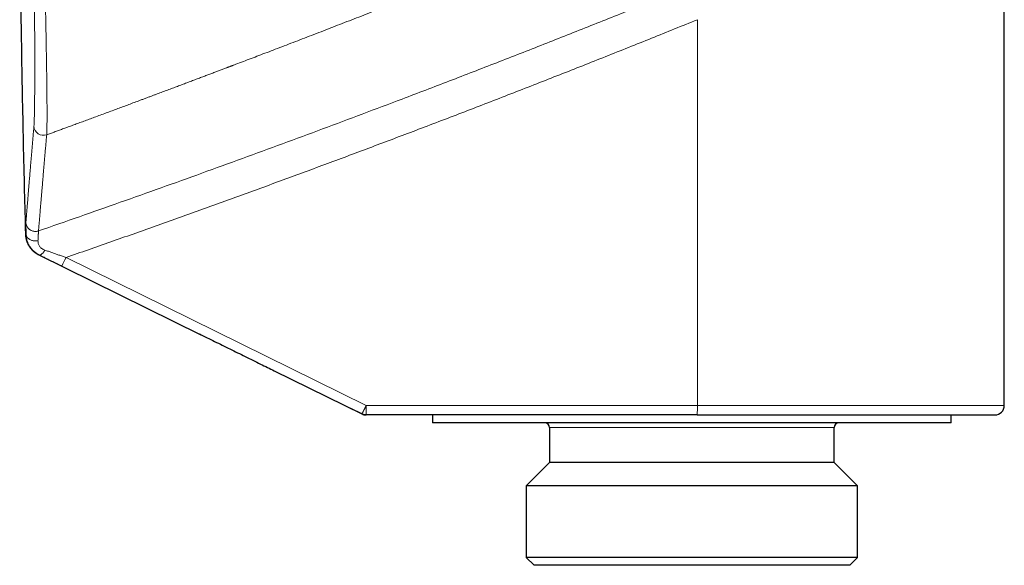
# Model space of a CAD drawing. Header units: millimetres. Extents: x 8 to 869, y 12 to 463.
# Tile 51 of 55: x 712 to 774, y 359 to 393. Entities that reach past the tile are written whole.
import ezdxf

# ---------------------------------------------------------------- set-up
doc = ezdxf.new("R2010")
doc.units = ezdxf.units.MM

msp = doc.modelspace()

# ---------------------------------------------------------------- linework, layer by layer
at = {"color": 7, "linetype": 'Continuous', "lineweight": 30}
for p, q in [((773.783, 368.974), (773.783, 394.705)), ((712.74, 378.489), (722.954, 373.463)), ((727.632, 371.162), (733.17, 368.435)), ((733.17, 368.435), (732.481, 368.774)), ((754.367, 368.374), (733.435, 368.374)), ((737.633, 368.374), (737.633, 367.874)), ((737.704, 367.874), (737.633, 367.874)), ((770.433, 367.874), (737.704, 367.874)), ((770.433, 367.874), (770.433, 368.374)), ((745.033, 367.574), (745.033, 365.374)), ((763.033, 365.374), (763.033, 367.574)), ((745.033, 365.374), (743.555, 363.896)), ((745.072, 365.374), (745.033, 365.374)), ((763.033, 365.374), (745.072, 365.374)), ((764.51, 363.896), (763.033, 365.374)), ((743.555, 363.896), (743.555, 359.374)), ((743.601, 363.896), (743.555, 363.896)), ((764.51, 363.896), (743.601, 363.896)), ((764.51, 359.374), (764.51, 363.896)), ((743.555, 359.374), (744.055, 358.874)), ((764.51, 359.374), (743.555, 359.374)), ((764.01, 358.874), (764.51, 359.374)), ((764.01, 358.874), (744.055, 358.874))]:
    msp.add_line(p, q, dxfattribs=at)
at = {"color": 252, "linetype": 'Continuous', "lineweight": 0}
for p, q in [((754.377, 393.34), (754.377, 368.974)), ((711.945, 379.778), (711.935, 379.781)), ((712.77, 378.478), (712.779, 378.475)), ((712.779, 378.474), (712.771, 378.478)), ((733.445, 368.974), (714.467, 378.317)), ((714.191, 377.779), (727.632, 371.162)), ((733.445, 368.974), (754.377, 368.974)), ((754.377, 368.974), (773.783, 368.974)), ((763.033, 367.574), (745.033, 367.574))]:
    msp.add_line(p, q, dxfattribs=at)
at = {"color": 252, "linetype": 'Continuous', "lineweight": 0, "flags": 128}
for points in [[(711.945, 379.778), (711.947, 379.746), (711.953, 379.714), (711.963, 379.682), (711.975, 379.651), (711.991, 379.621), (712.01, 379.592), (712.032, 379.564), (712.057, 379.538), (712.085, 379.512), (712.115, 379.489), (712.148, 379.467), (712.183, 379.447), (712.22, 379.429), (712.258, 379.413), (712.299, 379.399), (712.34, 379.387), (712.383, 379.378), (712.427, 379.371), (712.472, 379.366), (712.516, 379.364), (712.561, 379.364), (712.606, 379.367), (712.651, 379.372), (712.695, 379.379)], [(713.133, 378.783), (713.11, 378.747), (713.086, 378.711), (713.062, 378.678), (713.039, 378.646), (713.015, 378.617), (712.991, 378.59), (712.968, 378.565), (712.945, 378.543), (712.923, 378.523), (712.901, 378.507), (712.88, 378.493), (712.86, 378.482), (712.841, 378.474), (712.824, 378.47), (712.807, 378.468), (712.792, 378.47), (712.779, 378.475)]]:
    msp.add_lwpolyline(points, dxfattribs=at)
at = {"color": 252, "linetype": 'Continuous', "lineweight": 0}
for centre, radius, start, end in [((713.038, 386.633), 0.6, 181.83312, 289.97814), ((705.855, 382.385), 9.525, 331.07831, 334.71639), ((724.691, 368.826), 8.755, 357.03624, 0.96406), ((745.623, 368.826), 8.755, 357.03624, 0.96406)]:
    msp.add_arc(centre, radius, start, end, dxfattribs=at)
at = {"color": 7, "linetype": 'Continuous', "lineweight": 30}
for centre, radius, start, end in [((773.183, 368.974), 0.6, 270, 0), ((744.733, 367.574), 0.3, 0, 90), ((763.333, 367.574), 0.3, 90, 180)]:
    msp.add_arc(centre, radius, start, end, dxfattribs=at)
at = {"color": 252, "linetype": 'Continuous', "lineweight": 0}
for points, knots in [([(713.243, 386.069), (713.322, 386.097), (713.483, 386.156), (713.729, 386.246), (713.986, 386.34), (714.253, 386.438), (714.53, 386.54), (714.817, 386.645), (715.114, 386.754), (715.426, 386.869), (715.755, 386.99), (716.099, 387.117), (716.454, 387.248), (716.82, 387.383), (717.198, 387.523), (717.565, 387.659), (717.92, 387.791), (718.263, 387.918), (718.613, 388.048), (718.914, 388.16), (719.166, 388.254), (719.365, 388.328), (719.565, 388.403), (719.762, 388.476), (719.957, 388.549), (720.197, 388.638), (720.481, 388.744), (720.806, 388.866), (721.123, 388.985), (721.43, 389.1), (721.728, 389.212), (722.026, 389.324), (722.322, 389.435), (722.616, 389.546), (722.9, 389.652), (723.172, 389.755), (723.434, 389.854), (723.685, 389.948), (723.927, 390.04), (724.16, 390.128), (724.383, 390.212), (724.552, 390.276), (724.668, 390.32), (724.736, 390.346), (724.802, 390.371), (724.867, 390.396), (724.933, 390.421), (725.005, 390.448), (725.215, 390.527), (725.562, 390.659), (726.048, 390.844), (726.542, 391.032), (727.047, 391.224), (727.571, 391.424), (728.116, 391.633), (728.682, 391.85), (729.259, 392.071), (729.847, 392.297), (730.446, 392.527), (731.043, 392.758), (731.639, 392.988), (732.232, 393.218), (732.836, 393.451), (733.449, 393.69), (734.057, 393.926), (734.66, 394.161), (735.258, 394.395), (735.81, 394.611), (736.183, 394.757), (736.374, 394.832), (736.433, 394.855), (736.493, 394.879), (736.553, 394.902), (736.612, 394.925), (736.833, 395.012), (737.774, 395.381), (739.461, 396.046), (741.727, 396.946), (744.015, 397.86), (746.301, 398.779), (748.583, 399.702), (750.849, 400.625), (753.099, 401.547), (755.334, 402.468), (757.569, 403.395), (759.057, 404.016), (759.801, 404.327)], [0, 0, 0, 0, 0.0050248, 0.0102663, 0.0157247, 0.0213999, 0.0272918, 0.0334006, 0.0397261, 0.0462685, 0.0533549, 0.0606792, 0.0682415, 0.0760417, 0.0840798, 0.0923558, 0.0994915, 0.1067951, 0.1142665, 0.1219058, 0.1260398, 0.1303652, 0.1346299, 0.1388337, 0.1429768, 0.1470592, 0.1541979, 0.1611429, 0.167894, 0.1744515, 0.1808151, 0.186985, 0.1934948, 0.199774, 0.2058226, 0.2116407, 0.2172282, 0.222585, 0.2277114, 0.2327345, 0.2375146, 0.2420516, 0.2435247, 0.2449702, 0.2463882, 0.2477786, 0.2491414, 0.2506298, 0.2523966, 0.2625572, 0.2729251, 0.2835003, 0.2942828, 0.3052726, 0.317155, 0.3292706, 0.3416195, 0.3542016, 0.367017, 0.3800657, 0.3925824, 0.4053066, 0.4182382, 0.4313773, 0.4447239, 0.4573678, 0.4701926, 0.4831981, 0.4929281, 0.4942095, 0.4954927, 0.4967776, 0.4980641, 0.4993524, 0.5005467, 0.5123014, 0.5600051, 0.6092832, 0.6585593, 0.707834, 0.7570977, 0.806318, 0.8546904, 0.9030944, 0.9515307, 1, 1, 1, 1]), ([(712.452, 398.056), (712.453, 397.927), (712.455, 397.668), (712.458, 397.283), (712.461, 396.899), (712.463, 396.518), (712.466, 396.14), (712.468, 395.772), (712.47, 395.414), (712.472, 395.066), (712.474, 394.721), (712.476, 394.38), (712.478, 394.03), (712.479, 393.74), (712.48, 393.562), (712.481, 393.506), (712.481, 393.504), (712.481, 393.503), (712.481, 393.501), (712.481, 393.497), (712.481, 393.486), (712.481, 393.465), (712.481, 393.434), (712.481, 393.393), (712.481, 393.344), (712.482, 393.285), (712.482, 393.217), (712.482, 393.14), (712.483, 393.054), (712.483, 392.96), (712.483, 392.857), (712.484, 392.747), (712.484, 392.629), (712.485, 392.504), (712.485, 392.37), (712.486, 392.227), (712.486, 392.076), (712.487, 391.918), (712.487, 391.753), (712.488, 391.619), (712.488, 391.524), (712.488, 391.474), (712.488, 391.435), (712.488, 391.404), (712.488, 391.372), (712.488, 391.3), (712.488, 391.171), (712.489, 390.986), (712.489, 390.783), (712.489, 390.602), (712.489, 390.442), (712.489, 390.302), (712.489, 390.164), (712.489, 390.026), (712.489, 389.889), (712.489, 389.755), (712.488, 389.59), (712.488, 389.397), (712.487, 389.177), (712.486, 388.96), (712.485, 388.747), (712.484, 388.537), (712.482, 388.337), (712.48, 388.145), (712.478, 387.96), (712.476, 387.781), (712.473, 387.609), (712.47, 387.449), (712.467, 387.3), (712.463, 387.163), (712.46, 387.04), (712.456, 386.93), (712.452, 386.834), (712.448, 386.749), (712.443, 386.674), (712.44, 386.634), (712.438, 386.614)], [0, 0, 0, 0, 0.023425, 0.046828, 0.070211, 0.093576, 0.116924, 0.140257, 0.162246, 0.184226, 0.206198, 0.228164, 0.250127, 0.27467, 0.285469, 0.285786, 0.285813, 0.285862, 0.285962, 0.286186, 0.286728, 0.288208, 0.290311, 0.293036, 0.296383, 0.300353, 0.304946, 0.310161, 0.315999, 0.322459, 0.329544, 0.337108, 0.345274, 0.354043, 0.363414, 0.373576, 0.384365, 0.395781, 0.407827, 0.420503, 0.42531, 0.429212, 0.431591, 0.433976, 0.436367, 0.438764, 0.450143, 0.46575, 0.481603, 0.497705, 0.509026, 0.520449, 0.531976, 0.543605, 0.555337, 0.567172, 0.578657, 0.599228, 0.619781, 0.640317, 0.662304, 0.684276, 0.706236, 0.728185, 0.750126, 0.773392, 0.796656, 0.819921, 0.843193, 0.866474, 0.889772, 0.911757, 0.933767, 0.955806, 0.977882, 1, 1, 1, 1]), ([(713.09, 397.996), (713.094, 397.79), (713.103, 397.378), (713.116, 396.766), (713.129, 396.16), (713.142, 395.561), (713.154, 394.969), (713.165, 394.387), (713.176, 393.839), (713.186, 393.323), (713.195, 392.841), (713.204, 392.368), (713.212, 391.905), (713.22, 391.454), (713.227, 391.014), (713.234, 390.587), (713.24, 390.174), (713.246, 389.775), (713.251, 389.392), (713.255, 389.027), (713.259, 388.679), (713.262, 388.35), (713.264, 388.039), (713.265, 387.747), (713.266, 387.475), (713.266, 387.223), (713.265, 386.991), (713.264, 386.781), (713.261, 386.592), (713.258, 386.426), (713.254, 386.282), (713.249, 386.16), (713.245, 386.099), (713.243, 386.069)], [0, 0, 0, 0, 0.035732, 0.071417, 0.107064, 0.142679, 0.178271, 0.213846, 0.249415, 0.28054, 0.311675, 0.342827, 0.374007, 0.405224, 0.436491, 0.467822, 0.49923, 0.530656, 0.562032, 0.593365, 0.624662, 0.655928, 0.687169, 0.718392, 0.749604, 0.780811, 0.812022, 0.843246, 0.874495, 0.905779, 0.937114, 0.968515, 1, 1, 1, 1]), ([(712.727, 379.996), (713.59, 380.295), (715.315, 380.894), (717.898, 381.802), (720.479, 382.719), (723.056, 383.644), (725.616, 384.572), (728.156, 385.503), (730.679, 386.437), (733.198, 387.378), (735.874, 388.389), (738.707, 389.469), (741.694, 390.622), (744.676, 391.787), (747.654, 392.964), (750.628, 394.151), (752.607, 394.952), (753.596, 395.353)], [0, 0, 0, 0, 0.062721, 0.125442, 0.188163, 0.250883, 0.313604, 0.375204, 0.436804, 0.498404, 0.560004, 0.633337, 0.70667, 0.780002, 0.853335, 0.926668, 1, 1, 1, 1]), ([(714.467, 378.317), (715.409, 378.645), (717.291, 379.301), (720.111, 380.298), (722.926, 381.304), (725.736, 382.32), (728.542, 383.346), (731.343, 384.381), (734.14, 385.427), (736.976, 386.498), (739.852, 387.597), (742.767, 388.724), (745.677, 389.862), (748.582, 391.01), (751.483, 392.168), (753.413, 392.95), (754.377, 393.34)], [0, 0, 0, 0, 0.070138, 0.140251, 0.210341, 0.280408, 0.350454, 0.420478, 0.490483, 0.560468, 0.633767, 0.707047, 0.780309, 0.853555, 0.926785, 1, 1, 1, 1]), ([(712.438, 386.614), (712.428, 386.489), (712.406, 386.241), (712.376, 385.882), (712.346, 385.534), (712.317, 385.196), (712.289, 384.869), (712.263, 384.553), (712.237, 384.248), (712.212, 383.949), (712.187, 383.657), (712.163, 383.372), (712.141, 383.098), (712.119, 382.837), (712.098, 382.587), (712.079, 382.35), (712.06, 382.124), (712.042, 381.91), (712.026, 381.708), (712.01, 381.517), (711.996, 381.338), (711.982, 381.175), (711.97, 381.025), (711.959, 380.889), (711.949, 380.764), (711.94, 380.648), (711.934, 380.58), (711.931, 380.546)], [0, 0, 0, 0, 0.039248, 0.078487, 0.117716, 0.156936, 0.196149, 0.235355, 0.274555, 0.313749, 0.354805, 0.395856, 0.436905, 0.477951, 0.518995, 0.560039, 0.601084, 0.64213, 0.683177, 0.724228, 0.765283, 0.806342, 0.845061, 0.883785, 0.922516, 0.961254, 1, 1, 1, 1]), ([(712.727, 379.996), (712.73, 380.03), (712.736, 380.099), (712.746, 380.217), (712.756, 380.344), (712.768, 380.483), (712.78, 380.632), (712.794, 380.791), (712.808, 380.962), (712.823, 381.146), (712.84, 381.345), (712.858, 381.558), (712.877, 381.783), (712.897, 382.02), (712.918, 382.269), (712.94, 382.53), (712.963, 382.802), (712.987, 383.087), (713.012, 383.383), (713.038, 383.691), (713.066, 384.011), (713.094, 384.336), (713.122, 384.667), (713.151, 385.001), (713.181, 385.346), (713.211, 385.701), (713.233, 385.946), (713.243, 386.069)], [0, 0, 0, 0, 0.039227, 0.078445, 0.117656, 0.15686, 0.196058, 0.235252, 0.27444, 0.313625, 0.354674, 0.395719, 0.436764, 0.477808, 0.518853, 0.559899, 0.600947, 0.641998, 0.683054, 0.724114, 0.76518, 0.806253, 0.844986, 0.883726, 0.922475, 0.961232, 1, 1, 1, 1]), ([(711.931, 380.546), (711.931, 380.545), (711.931, 380.542), (711.931, 380.535), (711.931, 380.525), (711.931, 380.509), (711.931, 380.49), (711.931, 380.468), (711.931, 380.444), (711.932, 380.422), (711.932, 380.405), (711.932, 380.395), (711.932, 380.385), (711.932, 380.374), (711.932, 380.362), (711.933, 380.35), (711.933, 380.338), (711.933, 380.308), (711.934, 380.256), (711.936, 380.178), (711.938, 380.091), (711.94, 379.995), (711.942, 379.891), (711.944, 379.816), (711.945, 379.778)], [0, 0, 0, 0, 0.036149, 0.07735, 0.123576, 0.174804, 0.231019, 0.275409, 0.322479, 0.372234, 0.387408, 0.402816, 0.418458, 0.434336, 0.450449, 0.466798, 0.483383, 0.500205, 0.583068, 0.666012, 0.749105, 0.832417, 0.916023, 1, 1, 1, 1]), ([(712.727, 379.996), (712.708, 379.989), (712.667, 379.977), (712.603, 379.966), (712.535, 379.961), (712.465, 379.965), (712.394, 379.977), (712.323, 379.998), (712.254, 380.029), (712.189, 380.068), (712.129, 380.115), (712.076, 380.169), (712.032, 380.227), (711.995, 380.29), (711.967, 380.354), (711.947, 380.419), (711.935, 380.483), (711.932, 380.525), (711.931, 380.546)], [0, 0, 0, 0, 0.055087, 0.112817, 0.173024, 0.235462, 0.299808, 0.365663, 0.432564, 0.5, 0.567436, 0.634337, 0.700192, 0.764538, 0.826976, 0.887183, 0.944913, 1, 1, 1, 1]), ([(711.935, 379.781), (711.939, 379.716), (711.948, 379.585), (711.989, 379.39), (712.058, 379.199), (712.153, 379.019), (712.275, 378.853), (712.421, 378.706), (712.591, 378.585), (712.71, 378.514), (712.77, 378.478)], [0, 0, 0, 0, 0.124774, 0.250084, 0.375933, 0.501606, 0.626567, 0.750699, 0.874845, 1, 1, 1, 1]), ([(712.779, 378.475), (712.748, 378.491), (712.685, 378.523), (712.596, 378.58), (712.51, 378.643), (712.443, 378.7), (712.392, 378.749), (712.354, 378.786), (712.319, 378.826), (712.284, 378.866), (712.252, 378.907), (712.221, 378.949), (712.191, 378.992), (712.156, 379.047), (712.118, 379.114), (712.077, 379.196), (712.041, 379.283), (712.009, 379.375), (711.983, 379.471), (711.963, 379.571), (711.949, 379.674), (711.946, 379.743), (711.945, 379.778)], [0, 0, 0, 0, 0.060843, 0.122414, 0.184595, 0.247264, 0.278749, 0.31031, 0.341934, 0.373605, 0.405311, 0.437037, 0.468772, 0.500503, 0.554958, 0.611892, 0.671227, 0.732866, 0.796695, 0.862589, 0.930406, 1, 1, 1, 1]), ([(712.727, 379.996), (712.727, 379.993), (712.727, 379.987), (712.726, 379.968), (712.724, 379.942), (712.722, 379.909), (712.72, 379.867), (712.717, 379.815), (712.714, 379.751), (712.71, 379.673), (712.705, 379.585), (712.7, 379.488), (712.697, 379.416), (712.695, 379.379)], [0, 0, 0, 0, 0.084223, 0.167863, 0.251059, 0.333946, 0.416649, 0.499288, 0.598527, 0.698033, 0.797992, 0.898587, 1, 1, 1, 1]), ([(713.133, 378.783), (713.094, 378.799), (713.018, 378.829), (712.922, 378.891), (712.844, 378.962), (712.783, 379.041), (712.739, 379.124), (712.71, 379.209), (712.694, 379.296), (712.695, 379.351), (712.695, 379.379)], [0, 0, 0, 0, 0.137212, 0.266356, 0.390659, 0.512614, 0.633907, 0.755456, 0.877548, 1, 1, 1, 1]), ([(712.779, 378.475), (712.844, 378.442), (712.975, 378.378), (713.174, 378.28), (713.375, 378.181), (713.577, 378.081), (713.781, 377.981), (713.986, 377.88), (714.123, 377.813), (714.191, 377.779)], [0, 0, 0, 0, 0.1434477, 0.2863052, 0.4288216, 0.5712335, 0.7137639, 0.8566215, 1, 1, 1, 1]), ([(713.133, 378.783), (713.205, 378.758), (713.35, 378.708), (713.57, 378.631), (713.792, 378.553), (714.015, 378.475), (714.241, 378.396), (714.391, 378.344), (714.467, 378.317)], [0, 0, 0, 0, 0.16647, 0.332644, 0.498819, 0.665271, 0.832254, 1, 1, 1, 1]), ([(733.17, 368.435), (733.17, 368.436), (733.171, 368.436), (733.175, 368.443), (733.182, 368.453), (733.191, 368.47), (733.203, 368.493), (733.216, 368.519), (733.23, 368.544), (733.242, 368.568), (733.252, 368.588), (733.261, 368.605), (733.268, 368.619), (733.275, 368.633), (733.282, 368.647), (733.289, 368.66), (733.296, 368.673), (733.302, 368.686), (733.312, 368.707), (733.326, 368.733), (733.34, 368.762), (733.351, 368.784), (733.36, 368.801), (733.368, 368.817), (733.375, 368.831), (733.382, 368.845), (733.387, 368.857), (733.394, 368.869), (733.401, 368.883), (733.408, 368.897), (733.414, 368.91), (733.42, 368.923), (733.426, 368.935), (733.432, 368.947), (733.437, 368.956), (733.44, 368.963), (733.442, 368.969), (733.444, 368.972), (733.445, 368.974)], [0, 0, 0, 0, 0.0590307, 0.1149049, 0.1676224, 0.2407561, 0.306791, 0.3657248, 0.4175558, 0.4622825, 0.4999037, 0.5229578, 0.5451762, 0.566559, 0.5871059, 0.6068171, 0.6256925, 0.6437321, 0.6609358, 0.7095524, 0.7499177, 0.7728551, 0.7940792, 0.8135898, 0.8313866, 0.8474694, 0.8618383, 0.8744937, 0.893378, 0.9111196, 0.9259813, 0.9379645, 0.9562061, 0.9693593, 0.9804866, 0.9883506, 0.9937396, 1, 1, 1, 1])]:
    msp.add_open_spline(points, degree=3, knots=knots, dxfattribs=at)
at = {"color": 7, "linetype": 'Continuous', "lineweight": 30}
for points, knots in [([(711.538, 401.484), (711.538, 401.345), (711.544, 400.166), (711.563, 397.946), (711.597, 394.825), (711.641, 391.723), (711.694, 388.639), (711.757, 385.575), (711.825, 382.631), (711.877, 380.71), (711.901, 379.81)], [0, 0, 0, 0, 0.01924, 0.163215, 0.307195, 0.451175, 0.592583, 0.733987, 0.875385, 1, 1, 1, 1]), ([(711.901, 379.809), (711.903, 379.782), (711.906, 379.729), (711.914, 379.65), (711.924, 379.574), (711.938, 379.501), (711.955, 379.431), (711.975, 379.365), (711.997, 379.302), (712.021, 379.243), (712.045, 379.191), (712.067, 379.147), (712.087, 379.109), (712.108, 379.073), (712.129, 379.038), (712.15, 379.006), (712.169, 378.978), (712.186, 378.953), (712.202, 378.932), (712.217, 378.913), (712.232, 378.894), (712.247, 378.876), (712.262, 378.859), (712.276, 378.843), (712.292, 378.826), (712.308, 378.808), (712.325, 378.791), (712.343, 378.774), (712.361, 378.757), (712.378, 378.741), (712.395, 378.726), (712.411, 378.712), (712.426, 378.7), (712.441, 378.688), (712.455, 378.677), (712.468, 378.667), (712.477, 378.66), (712.483, 378.656), (712.486, 378.654), (712.489, 378.651), (712.493, 378.648), (712.497, 378.645), (712.502, 378.642), (712.507, 378.638), (712.513, 378.633), (712.52, 378.628), (712.529, 378.623), (712.538, 378.616), (712.548, 378.61), (712.558, 378.602), (712.57, 378.595), (712.582, 378.586), (712.595, 378.578), (712.609, 378.569), (712.624, 378.56), (712.64, 378.55), (712.656, 378.539), (712.674, 378.528), (712.693, 378.517), (712.712, 378.506), (712.725, 378.498), (712.732, 378.494)], [0, 0, 0, 0, 0.028234, 0.05465, 0.079287, 0.102187, 0.123375, 0.142542, 0.160107, 0.1761, 0.190559, 0.200524, 0.209665, 0.218018, 0.22563, 0.232561, 0.238891, 0.243307, 0.247498, 0.251526, 0.255463, 0.259385, 0.263368, 0.267486, 0.271805, 0.277973, 0.284711, 0.292107, 0.302683, 0.31455, 0.327726, 0.34223, 0.358086, 0.37531, 0.393915, 0.41738, 0.442754, 0.448701, 0.454886, 0.462274, 0.471047, 0.481205, 0.492528, 0.505186, 0.519178, 0.534504, 0.553609, 0.574446, 0.597015, 0.621315, 0.647346, 0.674594, 0.70351, 0.734091, 0.766338, 0.800958, 0.837308, 0.875389, 0.915199, 0.956737, 1, 1, 1, 1]), ([(711.901, 379.809), (711.902, 379.806), (711.903, 379.8), (711.915, 379.791), (711.928, 379.785), (711.935, 379.781)], [0, 0, 0, 0, 0.318134, 0.659067, 1, 1, 1, 1]), ([(712.77, 378.478), (712.77, 378.477), (712.77, 378.476), (712.765, 378.477), (712.752, 378.483), (712.744, 378.487), (712.74, 378.489)], [0, 0, 0, 0, 0.160593, 0.481778, 0.802964, 1, 1, 1, 1]), ([(712.741, 378.489), (712.742, 378.489), (712.746, 378.487), (712.755, 378.484), (712.766, 378.48), (712.771, 378.478)], [0, 0, 0, 0, 0.215342, 0.646026, 1, 1, 1, 1]), ([(722.898, 373.49), (723.219, 373.332), (723.862, 373.016), (724.828, 372.541), (725.794, 372.066), (726.729, 371.606), (727.342, 371.304), (727.632, 371.162)], [0, 0, 0, 0, 0.204863, 0.409323, 0.613373, 0.817006, 1, 1, 1, 1]), ([(754.367, 368.374), (754.512, 368.374), (754.803, 368.374), (755.238, 368.374), (755.672, 368.374), (756.105, 368.374), (756.487, 368.374), (756.818, 368.374), (757.1, 368.374), (757.381, 368.374), (757.664, 368.374), (757.952, 368.374), (758.297, 368.374), (758.695, 368.374), (759.141, 368.374), (759.584, 368.374), (760.024, 368.374), (760.461, 368.374), (760.894, 368.374), (761.264, 368.374), (761.571, 368.374), (761.817, 368.374), (762.061, 368.374), (762.303, 368.374), (762.544, 368.374), (762.782, 368.374), (763.019, 368.374), (763.299, 368.374), (763.621, 368.374), (763.982, 368.374), (764.34, 368.374), (764.676, 368.374), (764.993, 368.374), (765.291, 368.374), (765.583, 368.374), (765.872, 368.374), (766.156, 368.374), (766.452, 368.374), (766.759, 368.374), (767.076, 368.374), (767.388, 368.374), (767.694, 368.374), (767.996, 368.374), (768.292, 368.374), (768.58, 368.374), (768.86, 368.374), (769.131, 368.374), (769.393, 368.374), (769.645, 368.374), (769.89, 368.374), (770.114, 368.374), (770.318, 368.374), (770.503, 368.374), (770.682, 368.374), (770.856, 368.374), (771.023, 368.374), (771.194, 368.374), (771.368, 368.374), (771.542, 368.374), (771.708, 368.374), (771.841, 368.374), (771.943, 368.374), (772.018, 368.374), (772.091, 368.374), (772.161, 368.374), (772.229, 368.374), (772.308, 368.374), (772.395, 368.374), (772.488, 368.374), (772.572, 368.374), (772.648, 368.374), (772.716, 368.374), (772.78, 368.374), (772.839, 368.374), (772.892, 368.374), (772.949, 368.374), (773.006, 368.374), (773.06, 368.374), (773.105, 368.374), (773.14, 368.374), (773.164, 368.374), (773.18, 368.374), (773.182, 368.374), (773.183, 368.374)], [0, 0, 0, 0, 0.014665, 0.029306, 0.043932, 0.058549, 0.073166, 0.082741, 0.09232, 0.101907, 0.111503, 0.121372, 0.131538, 0.147075, 0.162593, 0.178101, 0.193607, 0.209121, 0.224652, 0.240209, 0.249234, 0.258249, 0.267254, 0.276251, 0.285242, 0.29423, 0.303215, 0.312199, 0.32632, 0.340451, 0.354598, 0.368769, 0.381052, 0.393314, 0.405561, 0.417797, 0.430027, 0.442254, 0.456668, 0.471092, 0.485533, 0.5, 0.514736, 0.529446, 0.544135, 0.558812, 0.573484, 0.587898, 0.602322, 0.616764, 0.63123, 0.643262, 0.655274, 0.667272, 0.67926, 0.691241, 0.70322, 0.717341, 0.731472, 0.745619, 0.75979, 0.767042, 0.774287, 0.781525, 0.788758, 0.795987, 0.803212, 0.814561, 0.825907, 0.837254, 0.847389, 0.85753, 0.867679, 0.877839, 0.887751, 0.897352, 0.912027, 0.926686, 0.941337, 0.955985, 0.97064, 0.985309, 1, 1, 1, 1])]:
    msp.add_open_spline(points, degree=3, knots=knots, dxfattribs=at)
for points in [[(733.435, 368.374), (733.412, 368.374), (733.366, 368.376), (733.298, 368.388), (733.232, 368.407), (733.191, 368.426), (733.17, 368.435)], [(733.17, 368.435), (733.191, 368.426), (733.232, 368.407), (733.298, 368.388), (733.366, 368.376), (733.412, 368.374), (733.435, 368.374)]]:
    msp.add_open_spline(points, degree=3, dxfattribs=at)

doc.saveas('drawing.dxf')
